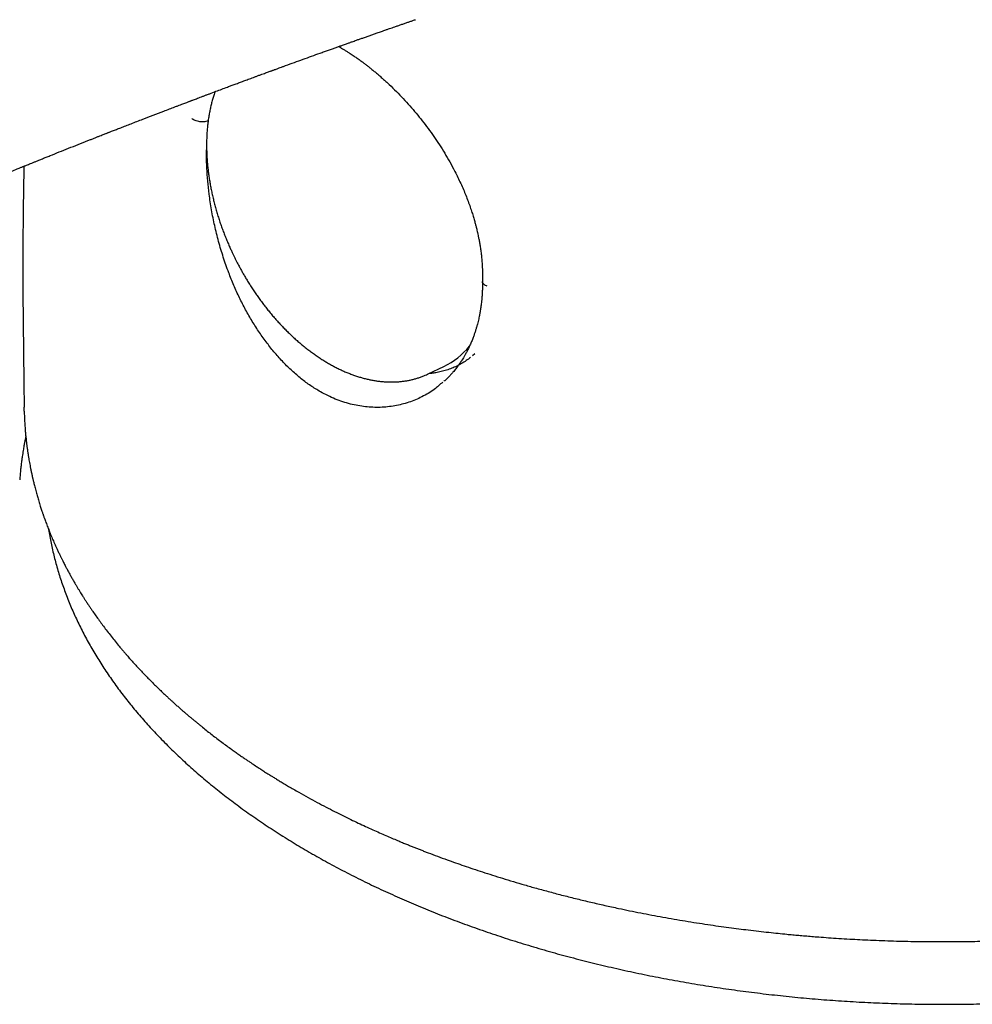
# Model space of a CAD drawing. Header units: millimetres. Extents: x 8 to 763, y 12 to 560.
# Tile 10 of 25: x 698 to 724, y 211 to 237. Entities that reach past the tile are written whole.
import ezdxf

# ---------------------------------------------------------------- set-up
doc = ezdxf.new("R2010")
doc.units = ezdxf.units.MM

msp = doc.modelspace()

# ---------------------------------------------------------------- linework, layer by layer
at = {"color": 7, "linetype": 'Continuous', "lineweight": 30}
for p, q in [((707.039, 236.447), (707.055, 236.438)), ((710.719, 228.138), (710.661, 228.088)), ((709.459, 227.595), (709.883, 227.797)), ((709.437, 227.585), (709.459, 227.595)), ((709.9, 227.415), (709.878, 227.396))]:
    msp.add_line(p, q, dxfattribs=at)
msp.add_arc((708.989, 229.648), 2.056, 295.7916, 320.5931, dxfattribs=at)
for points, knots in [([(663.107, 225.002), (663.115, 224.997), (663.147, 224.979), (663.198, 224.95), (663.261, 224.915), (663.32, 224.883), (663.374, 224.853), (663.421, 224.827), (663.462, 224.805), (663.502, 224.784), (663.548, 224.759), (663.604, 224.729), (663.67, 224.694), (663.742, 224.656), (663.818, 224.617), (663.898, 224.576), (663.983, 224.533), (664.073, 224.488), (664.163, 224.443), (664.249, 224.402), (664.326, 224.365), (664.387, 224.335), (664.434, 224.313), (664.47, 224.296), (664.503, 224.281), (664.537, 224.265), (664.572, 224.248), (664.629, 224.222), (664.709, 224.186), (664.815, 224.137), (664.933, 224.085), (665.062, 224.029), (665.2, 223.969), (665.357, 223.903), (665.536, 223.829), (665.737, 223.749), (665.952, 223.665), (666.159, 223.587), (666.356, 223.514), (666.54, 223.449), (666.727, 223.383), (666.913, 223.321), (667.09, 223.262), (667.257, 223.209), (667.418, 223.159), (667.573, 223.112), (667.721, 223.069), (667.855, 223.03), (667.977, 222.997), (668.084, 222.968), (668.176, 222.943), (668.254, 222.923), (668.313, 222.908), (668.355, 222.898), (668.385, 222.89), (668.419, 222.882), (668.464, 222.871), (668.523, 222.856), (668.599, 222.838), (668.688, 222.817), (668.792, 222.794), (668.909, 222.768), (669.08, 222.732), (669.298, 222.688), (669.554, 222.641), (669.803, 222.6), (670.042, 222.564), (670.271, 222.534), (670.49, 222.508), (670.7, 222.486), (670.9, 222.468), (671.053, 222.457), (671.161, 222.45), (671.224, 222.446), (671.281, 222.443), (671.328, 222.44), (671.364, 222.438), (671.389, 222.437), (671.411, 222.436), (671.442, 222.435), (671.49, 222.432), (671.559, 222.43), (671.643, 222.427), (671.737, 222.424), (671.836, 222.423), (671.94, 222.421), (672.055, 222.421), (672.178, 222.421), (672.346, 222.424), (672.555, 222.429), (672.823, 222.442), (673.108, 222.462), (673.407, 222.49), (673.698, 222.524), (673.924, 222.556), (674.089, 222.583), (674.195, 222.601), (674.293, 222.619), (674.381, 222.635), (674.46, 222.651), (674.529, 222.665), (674.588, 222.677), (674.634, 222.687), (674.668, 222.694), (674.697, 222.7), (674.73, 222.708), (674.776, 222.718), (674.834, 222.731), (674.905, 222.748), (674.986, 222.768), (675.072, 222.789), (675.159, 222.811), (675.245, 222.834), (675.331, 222.857), (675.478, 222.897), (675.684, 222.957), (675.942, 223.036), (676.189, 223.117), (676.38, 223.182), (676.521, 223.232), (676.611, 223.264), (676.691, 223.293), (676.752, 223.316), (676.798, 223.333), (676.835, 223.347), (676.874, 223.361), (676.925, 223.38), (676.991, 223.406), (677.075, 223.438), (677.17, 223.475), (677.276, 223.517), (677.473, 223.596), (677.753, 223.711), (678.107, 223.863), (678.458, 224.018), (678.807, 224.177), (679.158, 224.34), (679.507, 224.506), (679.859, 224.676), (680.125, 224.807), (680.305, 224.896), (680.399, 224.942), (680.491, 224.988), (680.578, 225.031), (680.656, 225.07), (680.723, 225.104), (680.78, 225.132), (680.826, 225.155), (680.863, 225.173), (680.891, 225.188), (680.916, 225.2), (680.943, 225.213), (680.977, 225.23), (681.02, 225.252), (681.07, 225.277), (681.144, 225.314), (681.241, 225.362), (681.378, 225.431), (681.539, 225.511), (681.726, 225.605), (681.925, 225.704), (682.135, 225.808), (682.354, 225.917), (682.621, 226.049), (682.937, 226.206), (683.305, 226.387), (683.685, 226.574), (684.078, 226.766), (684.395, 226.92), (684.631, 227.034), (684.778, 227.106), (684.92, 227.174), (685.052, 227.238), (685.177, 227.298), (685.298, 227.356), (685.417, 227.413), (685.531, 227.468), (685.632, 227.517), (685.716, 227.556), (685.782, 227.588), (685.832, 227.612), (685.876, 227.633), (685.909, 227.648), (685.933, 227.66), (685.954, 227.67), (685.979, 227.682), (686.012, 227.698), (686.056, 227.719), (686.111, 227.745), (686.176, 227.775), (686.25, 227.811), (686.333, 227.85), (686.453, 227.907), (686.607, 227.98), (686.794, 228.068), (686.983, 228.157), (687.173, 228.247), (687.366, 228.337), (687.63, 228.46), (687.968, 228.618), (688.381, 228.809), (688.715, 228.963), (688.967, 229.079), (689.136, 229.156), (689.305, 229.234), (689.473, 229.311), (689.636, 229.385), (689.801, 229.46), (689.966, 229.535), (690.13, 229.609), (690.282, 229.678), (690.423, 229.741), (690.551, 229.799), (690.666, 229.851), (690.77, 229.898), (690.862, 229.939), (690.942, 229.975), (691.011, 230.006), (691.069, 230.032), (691.115, 230.052), (691.156, 230.071), (691.197, 230.089), (691.247, 230.111), (691.306, 230.138), (691.376, 230.169), (691.456, 230.204), (691.545, 230.244), (691.641, 230.287), (691.74, 230.33), (691.837, 230.374), (691.967, 230.431), (692.126, 230.501), (692.315, 230.584), (692.496, 230.664), (692.671, 230.741), (692.839, 230.814), (693.011, 230.89), (693.194, 230.969), (693.393, 231.056), (693.605, 231.147), (693.828, 231.244), (694.063, 231.345), (694.31, 231.451), (694.531, 231.546), (694.723, 231.628), (694.884, 231.697), (695.047, 231.766), (695.206, 231.833), (695.356, 231.897), (695.492, 231.954), (695.616, 232.006), (695.726, 232.053), (695.823, 232.094), (695.907, 232.129), (695.977, 232.158), (696.03, 232.18), (696.066, 232.196), (696.092, 232.206), (696.118, 232.217), (696.148, 232.23), (696.187, 232.246), (696.236, 232.267), (696.295, 232.291), (696.366, 232.321), (696.445, 232.354), (696.533, 232.39), (696.63, 232.431), (696.734, 232.474), (696.842, 232.519), (696.949, 232.563), (697.055, 232.607), (697.159, 232.65), (697.294, 232.706), (697.46, 232.774), (697.653, 232.853), (697.84, 232.93), (698.018, 233.002), (698.186, 233.071), (698.312, 233.122), (698.397, 233.156), (698.439, 233.174), (698.473, 233.188), (698.499, 233.198), (698.518, 233.205), (698.538, 233.214), (698.566, 233.225), (698.605, 233.241), (698.654, 233.261), (698.713, 233.284), (698.78, 233.311), (698.856, 233.342), (698.942, 233.377), (699.036, 233.415), (699.136, 233.455), (699.287, 233.515), (699.488, 233.596), (699.741, 233.697), (700, 233.8), (700.203, 233.88), (700.348, 233.937), (700.432, 233.97), (700.512, 234.002), (700.584, 234.03), (700.646, 234.054), (700.697, 234.075), (700.739, 234.091), (700.772, 234.104), (700.798, 234.114), (700.822, 234.124), (700.849, 234.134), (700.884, 234.148), (700.928, 234.165), (700.979, 234.185), (701.034, 234.206), (701.091, 234.228), (701.175, 234.261), (701.288, 234.305), (701.434, 234.362), (701.587, 234.422), (701.785, 234.498), (702.028, 234.592), (702.317, 234.703), (702.54, 234.788), (702.69, 234.845), (702.761, 234.872), (702.825, 234.896), (702.881, 234.918), (702.928, 234.936), (702.967, 234.95), (702.998, 234.962), (703.021, 234.971), (703.042, 234.979), (703.067, 234.988), (703.1, 235.001), (703.143, 235.017), (703.197, 235.037), (703.259, 235.061), (703.329, 235.087), (703.404, 235.116), (703.479, 235.144), (703.585, 235.184), (703.719, 235.234), (703.879, 235.294), (704.018, 235.346), (704.138, 235.391), (704.246, 235.431), (704.358, 235.472), (704.474, 235.516), (704.577, 235.554), (704.665, 235.586), (704.737, 235.613), (704.811, 235.64), (704.886, 235.668), (704.96, 235.695), (705.028, 235.72), (705.088, 235.742), (705.139, 235.761), (705.181, 235.776), (705.213, 235.788), (705.238, 235.797), (705.258, 235.804), (705.28, 235.813), (705.311, 235.824), (705.351, 235.838), (705.402, 235.857), (705.462, 235.879), (705.531, 235.904), (705.659, 235.951), (705.843, 236.018), (706.078, 236.103), (706.308, 236.186), (706.499, 236.254), (706.651, 236.309), (706.764, 236.349), (706.87, 236.387), (706.968, 236.422), (707.059, 236.454), (707.135, 236.481), (707.197, 236.503), (707.246, 236.521), (707.29, 236.536), (707.329, 236.55), (707.365, 236.563), (707.407, 236.578), (707.459, 236.596), (707.526, 236.62), (707.604, 236.647), (707.693, 236.678), (707.789, 236.712), (707.888, 236.747), (707.985, 236.781), (708.069, 236.811), (708.141, 236.836), (708.199, 236.856), (708.256, 236.876), (708.307, 236.894), (708.36, 236.912), (708.419, 236.933), (708.487, 236.956), (708.561, 236.982), (708.642, 237.01), (708.727, 237.04), (708.817, 237.071), (708.904, 237.1), (708.987, 237.129), (709.054, 237.152), (709.096, 237.167), (709.112, 237.172)], [0, 0, 0, 0, 0.0005447, 0.0020931, 0.0033678, 0.0046935, 0.0059302, 0.0069472, 0.0077447, 0.0085639, 0.0095661, 0.0107875, 0.0122278, 0.0138434, 0.0154775, 0.0171162, 0.0190337, 0.0209571, 0.0228865, 0.0247598, 0.0263843, 0.0277467, 0.0286333, 0.0293583, 0.0300154, 0.030721, 0.0314757, 0.0322792, 0.0342871, 0.0365466, 0.0390351, 0.0417191, 0.0445973, 0.0476683, 0.0515333, 0.0556612, 0.0600485, 0.064691, 0.068225, 0.0718895, 0.0756771, 0.0793608, 0.0828211, 0.0860603, 0.0890806, 0.0921525, 0.0949647, 0.0975194, 0.0998186, 0.1018642, 0.103546, 0.1050071, 0.1062302, 0.106838, 0.1073627, 0.1079495, 0.1087153, 0.1098598, 0.1112566, 0.112905, 0.1148039, 0.1169523, 0.1193461, 0.1241346, 0.1287276, 0.1331291, 0.1373426, 0.1413715, 0.1451506, 0.1487614, 0.1522088, 0.1554931, 0.1566242, 0.1577344, 0.1587298, 0.1595293, 0.1601329, 0.1605407, 0.1608445, 0.1612541, 0.1621277, 0.1632826, 0.1647186, 0.1664357, 0.168012, 0.1697683, 0.1717048, 0.173821, 0.1760006, 0.1802193, 0.184357, 0.1895831, 0.1946813, 0.1996558, 0.2045107, 0.2064202, 0.2083044, 0.2100457, 0.2116004, 0.2129676, 0.214251, 0.2153059, 0.2161314, 0.2167266, 0.2171167, 0.2177133, 0.218536, 0.2195857, 0.2208919, 0.2224296, 0.224036, 0.2256435, 0.2272521, 0.2288618, 0.2304723, 0.2355105, 0.2405422, 0.2453731, 0.2499319, 0.2518868, 0.2537621, 0.2553741, 0.256682, 0.2574958, 0.2581722, 0.2589389, 0.2598233, 0.2612911, 0.2629997, 0.2649494, 0.2671405, 0.2695728, 0.2772092, 0.2847267, 0.2921151, 0.2998926, 0.3075582, 0.3153168, 0.3232113, 0.3312437, 0.3333657, 0.3354973, 0.3376382, 0.3396564, 0.3414444, 0.3430023, 0.3442605, 0.3453142, 0.3461634, 0.3468083, 0.3472766, 0.347862, 0.348643, 0.3496197, 0.3507914, 0.3520679, 0.3546901, 0.357464, 0.3614584, 0.3657309, 0.3702814, 0.3751104, 0.3801495, 0.3853156, 0.3934504, 0.4018816, 0.4106099, 0.4196361, 0.4289611, 0.4324553, 0.4358937, 0.4391385, 0.4421884, 0.4450433, 0.4477032, 0.4505875, 0.4532007, 0.4555427, 0.4576134, 0.4589238, 0.4600963, 0.4611153, 0.4619109, 0.4623737, 0.4627871, 0.4633482, 0.4640634, 0.4651156, 0.4663862, 0.467875, 0.469582, 0.4715071, 0.4736502, 0.4778888, 0.4822101, 0.486569, 0.4909654, 0.495399, 0.4998697, 0.509203, 0.5186937, 0.528344, 0.5321792, 0.5360396, 0.5399252, 0.5438187, 0.547563, 0.5511209, 0.5551444, 0.5588997, 0.5623868, 0.5656058, 0.5685566, 0.5711936, 0.5735719, 0.5756914, 0.577552, 0.5790803, 0.5804104, 0.5815695, 0.5822883, 0.5832219, 0.5843712, 0.5857364, 0.5873518, 0.5891921, 0.5912571, 0.5935267, 0.5958086, 0.5980546, 0.6002649, 0.6047544, 0.6090883, 0.6132664, 0.6172887, 0.621155, 0.6248913, 0.6292064, 0.6337992, 0.6386693, 0.6438166, 0.649241, 0.654942, 0.6609198, 0.6645346, 0.6682435, 0.6720466, 0.6758071, 0.6792681, 0.6824239, 0.6852745, 0.6878198, 0.69006, 0.691995, 0.6936249, 0.6949497, 0.6956249, 0.6961801, 0.6967076, 0.6974141, 0.6983072, 0.6993727, 0.7008099, 0.702442, 0.704269, 0.7062908, 0.7085547, 0.7110197, 0.7135413, 0.7160269, 0.7184767, 0.7208905, 0.7232684, 0.7278907, 0.732371, 0.736701, 0.7408232, 0.7447266, 0.7484112, 0.7495791, 0.7505785, 0.7513719, 0.7519592, 0.7523407, 0.7526784, 0.7533707, 0.7542859, 0.755424, 0.756785, 0.7583407, 0.760112, 0.7620987, 0.7643009, 0.7666641, 0.7690581, 0.7747995, 0.7806791, 0.7866966, 0.7928518, 0.7948146, 0.796791, 0.7986998, 0.80039, 0.8018584, 0.8030008, 0.80396, 0.8047359, 0.8053286, 0.8058031, 0.8064173, 0.807198, 0.8082488, 0.8094733, 0.8107525, 0.8120729, 0.8134345, 0.8166223, 0.8200153, 0.8236125, 0.8273384, 0.8338449, 0.8405829, 0.8475522, 0.8493995, 0.8510774, 0.8525652, 0.8538629, 0.8549704, 0.8558732, 0.8565927, 0.8571288, 0.8575156, 0.8580653, 0.8588447, 0.8598537, 0.8610924, 0.8625607, 0.8642263, 0.8660211, 0.8677811, 0.8695034, 0.8734514, 0.8771848, 0.8807034, 0.8831664, 0.8856525, 0.8882591, 0.8909864, 0.8938342, 0.8954852, 0.8971743, 0.8989012, 0.9006662, 0.9024498, 0.9040667, 0.9054702, 0.9066606, 0.9076376, 0.9084014, 0.908952, 0.9093333, 0.9098401, 0.9105274, 0.9114919, 0.9126747, 0.9140758, 0.9156952, 0.9175328, 0.9231292, 0.9286306, 0.9340334, 0.9393374, 0.9420763, 0.944756, 0.947259, 0.9495746, 0.9517029, 0.953644, 0.9549131, 0.956085, 0.9571272, 0.9580286, 0.9588009, 0.9596759, 0.9609551, 0.9625027, 0.9643186, 0.9664029, 0.9687188, 0.971044, 0.9733412, 0.9756104, 0.9770224, 0.9784233, 0.9798128, 0.9810809, 0.9821413, 0.9836062, 0.9852029, 0.9869583, 0.9888697, 0.9908919, 0.9930086, 0.9952199, 0.9970236, 0.9988879, 1, 1, 1, 1]), ([(707.054, 236.438), (707.083, 236.422), (707.138, 236.39), (707.216, 236.343), (707.286, 236.3), (707.347, 236.26), (707.404, 236.223), (707.455, 236.189), (707.495, 236.161), (707.522, 236.142), (707.539, 236.131), (707.551, 236.122), (707.562, 236.114), (707.574, 236.106), (707.594, 236.092), (707.624, 236.07), (707.668, 236.037), (707.724, 235.996), (707.791, 235.945), (707.864, 235.888), (707.943, 235.825), (708.024, 235.758), (708.108, 235.687), (708.192, 235.614), (708.276, 235.539), (708.396, 235.428), (708.552, 235.279), (708.739, 235.088), (708.919, 234.892), (709.093, 234.693), (709.259, 234.49), (709.42, 234.283), (709.575, 234.07), (709.726, 233.849), (709.871, 233.621), (710.011, 233.385), (710.128, 233.173), (710.224, 232.986), (710.301, 232.826), (710.375, 232.664), (710.444, 232.504), (710.508, 232.343), (710.567, 232.186), (710.619, 232.036), (710.663, 231.899), (710.7, 231.776), (710.725, 231.685), (710.742, 231.622), (710.752, 231.581), (710.764, 231.534), (710.778, 231.479), (710.793, 231.411), (710.81, 231.332), (710.829, 231.242), (710.848, 231.139), (710.867, 231.026), (710.884, 230.901), (710.901, 230.765), (710.909, 230.671), (710.913, 230.623)], [0, 0, 0, 0, 0.01604, 0.030536, 0.043493, 0.054917, 0.06481, 0.075026, 0.082853, 0.08721, 0.090184, 0.092054, 0.094007, 0.096174, 0.098558, 0.105028, 0.112695, 0.123383, 0.135769, 0.149854, 0.163867, 0.179234, 0.195136, 0.210936, 0.226634, 0.242231, 0.279209, 0.315598, 0.351389, 0.386574, 0.421143, 0.455374, 0.490221, 0.52501, 0.560348, 0.596255, 0.632757, 0.656019, 0.679534, 0.703306, 0.727109, 0.749589, 0.773261, 0.794945, 0.814638, 0.832338, 0.848043, 0.853997, 0.859605, 0.865949, 0.873998, 0.883754, 0.895218, 0.908392, 0.923278, 0.939879, 0.958198, 0.978237, 1, 1, 1, 1]), ([(703.697, 235.226), (703.688, 235.201), (703.667, 235.141), (703.636, 235.041), (703.605, 234.927), (703.577, 234.81), (703.552, 234.691), (703.53, 234.569), (703.511, 234.445), (703.496, 234.318), (703.484, 234.19), (703.476, 234.059), (703.47, 233.926), (703.469, 233.792), (703.47, 233.656), (703.475, 233.518), (703.483, 233.383), (703.494, 233.252), (703.507, 233.125), (703.523, 232.997), (703.542, 232.868), (703.563, 232.739), (703.588, 232.609), (703.614, 232.48), (703.644, 232.35), (703.676, 232.22), (703.711, 232.09), (703.748, 231.96), (703.787, 231.831), (703.829, 231.702), (703.874, 231.574), (703.92, 231.447), (703.969, 231.322), (704.018, 231.199), (704.069, 231.081), (704.116, 230.975), (704.158, 230.883), (704.205, 230.784), (704.24, 230.714), (704.262, 230.67)], [0, 0, 0, 0, 0.019241, 0.048076, 0.076984, 0.105967, 0.135024, 0.164156, 0.193366, 0.222653, 0.25202, 0.281469, 0.311002, 0.340623, 0.370337, 0.400147, 0.430061, 0.457, 0.483955, 0.51092, 0.537894, 0.564874, 0.591858, 0.618842, 0.645823, 0.672795, 0.699754, 0.72669, 0.753592, 0.780445, 0.807222, 0.833883, 0.860352, 0.88648, 0.91191, 0.935537, 0.954418, 0.971059, 1, 1, 1, 1]), ([(703.511, 234.437), (703.501, 234.433), (703.475, 234.422), (703.423, 234.411), (703.358, 234.406), (703.289, 234.41), (703.221, 234.423), (703.16, 234.444), (703.108, 234.47), (703.083, 234.49), (703.07, 234.5)], [0, 0, 0, 0, 0.078173, 0.207712, 0.342183, 0.478307, 0.617217, 0.752386, 0.880709, 1, 1, 1, 1]), ([(706.546, 227.111), (706.458, 227.164), (706.282, 227.27), (706.027, 227.46), (705.781, 227.671), (705.544, 227.904), (705.317, 228.156), (705.101, 228.427), (704.896, 228.713), (704.703, 229.014), (704.523, 229.327), (704.356, 229.653), (704.203, 229.987), (704.056, 230.353), (703.918, 230.749), (703.791, 231.175), (703.685, 231.603), (703.6, 232.032), (703.539, 232.435), (703.498, 232.81), (703.475, 233.155), (703.466, 233.437), (703.47, 233.6), (703.471, 233.653)], [0, 0, 0, 0, 0.046808, 0.093431, 0.139952, 0.18643, 0.232903, 0.279394, 0.325909, 0.372444, 0.41899, 0.465532, 0.512057, 0.558554, 0.614344, 0.67018, 0.726051, 0.781935, 0.837803, 0.884332, 0.930819, 0.977262, 1, 1, 1, 1]), ([(698.532, 233.211), (698.531, 233.207), (698.531, 233.185), (698.53, 233.148), (698.529, 233.103), (698.529, 233.068), (698.528, 233.042), (698.527, 233.016), (698.527, 232.984), (698.526, 232.939), (698.525, 232.879), (698.523, 232.802), (698.522, 232.708), (698.52, 232.605), (698.518, 232.479), (698.516, 232.337), (698.513, 232.171), (698.511, 232.002), (698.509, 231.832), (698.508, 231.667), (698.506, 231.508), (698.505, 231.384), (698.505, 231.296), (698.504, 231.245), (698.504, 231.205), (698.504, 231.178), (698.504, 231.158), (698.504, 231.139), (698.504, 231.114), (698.504, 231.083), (698.503, 231.046), (698.503, 230.993), (698.503, 230.921), (698.503, 230.827), (698.502, 230.719), (698.502, 230.599), (698.502, 230.472), (698.502, 230.343), (698.502, 230.155), (698.503, 229.908), (698.505, 229.599), (698.507, 229.284), (698.511, 228.962), (698.515, 228.635), (698.518, 228.302), (698.522, 227.98), (698.526, 227.675), (698.529, 227.392), (698.532, 227.121), (698.535, 226.889), (698.536, 226.749), (698.537, 226.694)], [0, 0, 0, 0, 0.002041, 0.010023, 0.016929, 0.022276, 0.026063, 0.029147, 0.033996, 0.040764, 0.049452, 0.061462, 0.075881, 0.092251, 0.108492, 0.133239, 0.157038, 0.184133, 0.209884, 0.234291, 0.258912, 0.282015, 0.290676, 0.298848, 0.305011, 0.308914, 0.31121, 0.314019, 0.317791, 0.322528, 0.328228, 0.334893, 0.346961, 0.361289, 0.377876, 0.39669, 0.416397, 0.436301, 0.456401, 0.502813, 0.550238, 0.598679, 0.648134, 0.698598, 0.750068, 0.801854, 0.847621, 0.891606, 0.933807, 0.974226, 1, 1, 1, 1]), ([(704.262, 230.67), (704.285, 230.625), (704.317, 230.562), (704.367, 230.47), (704.41, 230.391), (704.462, 230.298), (704.519, 230.202), (704.579, 230.101), (704.644, 229.998), (704.711, 229.894), (704.781, 229.789), (704.855, 229.684), (704.93, 229.579), (705.008, 229.475), (705.088, 229.372), (705.17, 229.27), (705.254, 229.169), (705.34, 229.07), (705.428, 228.972), (705.517, 228.877), (705.608, 228.783), (705.701, 228.692), (705.795, 228.603), (705.89, 228.517), (705.986, 228.433), (706.084, 228.351), (706.182, 228.273), (706.282, 228.197), (706.383, 228.124), (706.484, 228.054), (706.586, 227.987), (706.689, 227.924), (706.792, 227.863), (706.895, 227.806), (707, 227.752), (707.104, 227.702), (707.208, 227.655), (707.313, 227.611), (707.418, 227.572), (707.522, 227.535), (707.626, 227.503), (707.731, 227.474), (707.834, 227.448), (707.938, 227.427), (708.041, 227.409), (708.143, 227.395), (708.245, 227.385), (708.345, 227.378), (708.445, 227.376), (708.545, 227.377), (708.643, 227.382), (708.74, 227.391), (708.835, 227.403), (708.93, 227.42), (709.023, 227.44), (709.115, 227.464), (709.206, 227.492), (709.294, 227.524), (709.372, 227.555), (709.42, 227.576), (709.439, 227.585)], [0, 0, 0, 0, 0.0195436, 0.0274414, 0.0405598, 0.0541862, 0.0688104, 0.0840818, 0.0998592, 0.1160296, 0.1325126, 0.1492484, 0.1661916, 0.1833074, 0.2005681, 0.2179518, 0.2354405, 0.2530196, 0.2706766, 0.2884012, 0.3061846, 0.324019, 0.3418978, 0.3598151, 0.3777657, 0.3957451, 0.4137488, 0.4317733, 0.449815, 0.4678706, 0.4859374, 0.5040124, 0.5220932, 0.5401774, 0.5582627, 0.5763468, 0.5944279, 0.612504, 0.6305731, 0.6486337, 0.6666838, 0.684722, 0.7027467, 0.7207563, 0.7387496, 0.756725, 0.7746813, 0.7926173, 0.8105318, 0.8284236, 0.8462919, 0.8641355, 0.8819536, 0.8997454, 0.9175101, 0.9352472, 0.952956, 0.9706361, 0.9882872, 1, 1, 1, 1]), ([(710.913, 230.623), (710.915, 230.6), (710.918, 230.556), (710.921, 230.496), (710.923, 230.444), (710.925, 230.402), (710.926, 230.366), (710.927, 230.327), (710.927, 230.281), (710.927, 230.225), (710.927, 230.163), (710.925, 230.118), (710.924, 230.095)], [0, 0, 0, 0, 0.128536, 0.244458, 0.34145, 0.419626, 0.482402, 0.544863, 0.641396, 0.743179, 0.864514, 1, 1, 1, 1]), ([(710.924, 230.091), (710.925, 230.06), (710.926, 229.985), (710.924, 229.873), (710.918, 229.758), (710.911, 229.656), (710.903, 229.567), (710.895, 229.491), (710.886, 229.425), (710.878, 229.371), (710.872, 229.327), (710.867, 229.297), (710.863, 229.276), (710.86, 229.259), (710.855, 229.234), (710.848, 229.196), (710.838, 229.143), (710.824, 229.08), (710.808, 229.01), (710.789, 228.935), (710.766, 228.855), (710.741, 228.772), (710.714, 228.687), (710.681, 228.596), (710.644, 228.499), (710.601, 228.398), (710.557, 228.302), (710.513, 228.214), (710.471, 228.135), (710.431, 228.065), (710.393, 228.002), (710.354, 227.941), (710.317, 227.885), (710.28, 227.833), (710.245, 227.784), (710.208, 227.736), (710.169, 227.687), (710.126, 227.636), (710.078, 227.581), (710.022, 227.52), (709.964, 227.461), (709.923, 227.423), (709.905, 227.406)], [0, 0, 0, 0, 0.027934, 0.066277, 0.100989, 0.132063, 0.159498, 0.18329, 0.20344, 0.221362, 0.235071, 0.244779, 0.250488, 0.255117, 0.261426, 0.274733, 0.292185, 0.313778, 0.336553, 0.362422, 0.389834, 0.418458, 0.44829, 0.479328, 0.516191, 0.554519, 0.591707, 0.626558, 0.658534, 0.686965, 0.712966, 0.738991, 0.765362, 0.786727, 0.808372, 0.8303, 0.852512, 0.876073, 0.903376, 0.934977, 0.970883, 1, 1, 1, 1]), ([(711.057, 229.966), (711.041, 229.973), (711.008, 229.985), (710.968, 230.011), (710.939, 230.042), (710.925, 230.07), (710.926, 230.086), (710.926, 230.091)], [0, 0, 0, 0, 0.206051, 0.427724, 0.661237, 0.901232, 1, 1, 1, 1]), ([(710.606, 228.041), (710.567, 228.011), (710.488, 227.952), (710.363, 227.873), (710.233, 227.804), (710.098, 227.744), (709.958, 227.694), (709.813, 227.654), (709.677, 227.626), (709.563, 227.609), (709.499, 227.604), (709.473, 227.601)], [0, 0, 0, 0, 0.11996, 0.240611, 0.361262, 0.482702, 0.604142, 0.726283, 0.848423, 0.938166, 1, 1, 1, 1]), ([(709.852, 227.373), (709.778, 227.305), (709.606, 227.148), (709.293, 226.969), (708.937, 226.818), (708.559, 226.722), (708.167, 226.681), (707.764, 226.697), (707.356, 226.772), (706.947, 226.903), (706.679, 227.042), (706.546, 227.111)], [0, 0, 0, 0, 0.086978, 0.20096, 0.315053, 0.429184, 0.543273, 0.657282, 0.77126, 0.885382, 1, 1, 1, 1]), ([(698.541, 226.59), (698.54, 226.612), (698.538, 226.647), (698.538, 226.681), (698.539, 226.694)], [0, 0, 0, 0, 0.630515, 1, 1, 1, 1]), ([(698.54, 226.59), (698.54, 226.579), (698.541, 226.549), (698.542, 226.501), (698.544, 226.442), (698.547, 226.376), (698.551, 226.31), (698.554, 226.244), (698.559, 226.178), (698.564, 226.11), (698.569, 226.043), (698.575, 225.975), (698.581, 225.911), (698.587, 225.852), (698.593, 225.803), (698.597, 225.766), (698.6, 225.74), (698.602, 225.721), (698.604, 225.702), (698.608, 225.677), (698.612, 225.643), (698.617, 225.601), (698.624, 225.553), (698.631, 225.502), (698.641, 225.437), (698.653, 225.36), (698.667, 225.275), (698.681, 225.195), (698.696, 225.116), (698.712, 225.032), (698.727, 224.957), (698.74, 224.896), (698.75, 224.853), (698.758, 224.818), (698.764, 224.791), (698.769, 224.769), (698.774, 224.746), (698.781, 224.716), (698.79, 224.678), (698.802, 224.631), (698.816, 224.574), (698.832, 224.511), (698.85, 224.442), (698.874, 224.355), (698.904, 224.248), (698.942, 224.12), (698.975, 224.016), (699, 223.938), (699.016, 223.89), (699.03, 223.849), (699.042, 223.815), (699.051, 223.788), (699.059, 223.765), (699.068, 223.739), (699.08, 223.705), (699.096, 223.661), (699.116, 223.608), (699.146, 223.525), (699.187, 223.419), (699.241, 223.285), (699.298, 223.149), (699.358, 223.011), (699.405, 222.906), (699.439, 222.833), (699.46, 222.789), (699.48, 222.746), (699.499, 222.706), (699.516, 222.67), (699.531, 222.641), (699.543, 222.615), (699.556, 222.589), (699.572, 222.557), (699.593, 222.516), (699.617, 222.468), (699.645, 222.414), (699.68, 222.347), (699.722, 222.269), (699.769, 222.182), (699.818, 222.094), (699.868, 222.006), (699.915, 221.924), (699.96, 221.848), (700.001, 221.779), (700.042, 221.712), (700.08, 221.651), (700.112, 221.6), (700.138, 221.558), (700.16, 221.524), (700.181, 221.491), (700.203, 221.458), (700.226, 221.421), (700.258, 221.373), (700.298, 221.313), (700.346, 221.242), (700.405, 221.154), (700.479, 221.05), (700.566, 220.927), (700.659, 220.801), (700.757, 220.671), (700.86, 220.537), (700.969, 220.4), (701.059, 220.29), (701.125, 220.21), (701.163, 220.165), (701.195, 220.128), (701.22, 220.098), (701.239, 220.076), (701.254, 220.058), (701.271, 220.039), (701.293, 220.013), (701.323, 219.978), (701.361, 219.936), (701.405, 219.885), (701.47, 219.813), (701.554, 219.721), (701.654, 219.612), (701.756, 219.505), (701.858, 219.399), (701.96, 219.295), (702.063, 219.192), (702.159, 219.098), (702.247, 219.013), (702.325, 218.939), (702.398, 218.871), (702.465, 218.809), (702.525, 218.754), (702.579, 218.705), (702.626, 218.662), (702.668, 218.625), (702.707, 218.59), (702.749, 218.553), (702.797, 218.511), (702.853, 218.462), (702.914, 218.409), (702.977, 218.355), (703.042, 218.3), (703.111, 218.243), (703.183, 218.183), (703.255, 218.125), (703.388, 218.017), (703.584, 217.861), (703.846, 217.662), (704.057, 217.507), (704.214, 217.394), (704.315, 217.323), (704.412, 217.256), (704.502, 217.193), (704.585, 217.137), (704.66, 217.087), (704.726, 217.042), (704.786, 217.003), (704.839, 216.968), (704.885, 216.938), (704.918, 216.917), (704.939, 216.903), (704.954, 216.893), (704.979, 216.877), (705.016, 216.853), (705.067, 216.821), (705.126, 216.783), (705.194, 216.741), (705.273, 216.692), (705.362, 216.637), (705.462, 216.576), (705.571, 216.51), (705.691, 216.44), (705.821, 216.363), (705.913, 216.311), (705.96, 216.284)], [0, 0, 0, 0, 0.002745, 0.007007, 0.0119, 0.017425, 0.023582, 0.028864, 0.034537, 0.0406, 0.046722, 0.052275, 0.058396, 0.063605, 0.067902, 0.071288, 0.073308, 0.074766, 0.076187, 0.078332, 0.081265, 0.084954, 0.089354, 0.093817, 0.098135, 0.106194, 0.113696, 0.120118, 0.126935, 0.134199, 0.141909, 0.14635, 0.150126, 0.153162, 0.155457, 0.157014, 0.15895, 0.161532, 0.16476, 0.168935, 0.17385, 0.179505, 0.185565, 0.191784, 0.202506, 0.213672, 0.225283, 0.229963, 0.234273, 0.237922, 0.240911, 0.243238, 0.244905, 0.247072, 0.250096, 0.25398, 0.258723, 0.264323, 0.275875, 0.287084, 0.299982, 0.312377, 0.323994, 0.328125, 0.332134, 0.33602, 0.339712, 0.342915, 0.345596, 0.347755, 0.349754, 0.352817, 0.356501, 0.360804, 0.365729, 0.371273, 0.379104, 0.387092, 0.395119, 0.403183, 0.411284, 0.417677, 0.424092, 0.430445, 0.436166, 0.441149, 0.444739, 0.447817, 0.450665, 0.453793, 0.457211, 0.460919, 0.467308, 0.474001, 0.480863, 0.49203, 0.503614, 0.515615, 0.528029, 0.540854, 0.554092, 0.567651, 0.572848, 0.577271, 0.580918, 0.583792, 0.585972, 0.587362, 0.589048, 0.591629, 0.595013, 0.599199, 0.604186, 0.609975, 0.620734, 0.6316, 0.642361, 0.653014, 0.66356, 0.673999, 0.684329, 0.692369, 0.700103, 0.707182, 0.713602, 0.719364, 0.724466, 0.728908, 0.732713, 0.736347, 0.739972, 0.744349, 0.749574, 0.755648, 0.761015, 0.766907, 0.77325, 0.779635, 0.785997, 0.792336, 0.81479, 0.836952, 0.858818, 0.867088, 0.875313, 0.883157, 0.890363, 0.89693, 0.902757, 0.907967, 0.912561, 0.916538, 0.920309, 0.923285, 0.924114, 0.925217, 0.926741, 0.929815, 0.933835, 0.93824, 0.943404, 0.949328, 0.95601, 0.963449, 0.971493, 0.980267, 0.98977, 1, 1, 1, 1]), ([(698.582, 225.905), (698.579, 225.892), (698.574, 225.866), (698.566, 225.829), (698.56, 225.797), (698.554, 225.767), (698.548, 225.737), (698.541, 225.698), (698.532, 225.649), (698.521, 225.588), (698.51, 225.519), (698.497, 225.441), (698.484, 225.355), (698.471, 225.256), (698.456, 225.142), (698.442, 225.012), (698.428, 224.875), (698.421, 224.781), (698.417, 224.733)], [0, 0, 0, 0, 0.03467, 0.066556, 0.094316, 0.118054, 0.143345, 0.173356, 0.21838, 0.27105, 0.331368, 0.398794, 0.472223, 0.551621, 0.652864, 0.762403, 0.88024, 1, 1, 1, 1]), ([(699.198, 223.393), (699.198, 223.391), (699.208, 223.328), (699.23, 223.203), (699.265, 223.018), (699.305, 222.834), (699.349, 222.65), (699.397, 222.466), (699.449, 222.283), (699.506, 222.1), (699.566, 221.918), (699.631, 221.736), (699.699, 221.554), (699.772, 221.373), (699.849, 221.193), (699.929, 221.013), (700.014, 220.834), (700.103, 220.655), (700.196, 220.477), (700.293, 220.3), (700.394, 220.124), (700.498, 219.948), (700.607, 219.773), (700.72, 219.6), (700.837, 219.426), (700.957, 219.254), (701.082, 219.083), (701.21, 218.913), (701.342, 218.744), (701.478, 218.575), (701.617, 218.408), (701.761, 218.242), (701.908, 218.077), (702.059, 217.914), (702.213, 217.751), (702.372, 217.59), (702.533, 217.43), (702.699, 217.271), (702.868, 217.113), (703.04, 216.957), (703.216, 216.802), (703.396, 216.649), (703.578, 216.497), (703.765, 216.346), (703.954, 216.197), (704.147, 216.049), (704.343, 215.903), (704.543, 215.758), (704.746, 215.615), (704.952, 215.474), (705.161, 215.334), (705.373, 215.196), (705.588, 215.059), (705.807, 214.924), (706.024, 214.793), (706.18, 214.702), (706.302, 214.631), (706.428, 214.559), (706.621, 214.451), (706.853, 214.324), (707.088, 214.199), (707.325, 214.075), (707.565, 213.954), (707.808, 213.834), (708.054, 213.716), (708.302, 213.601), (708.553, 213.487), (708.806, 213.375), (709.062, 213.265), (709.32, 213.157), (709.581, 213.051), (709.844, 212.946), (710.109, 212.844), (710.376, 212.744), (710.646, 212.646), (710.918, 212.551), (711.192, 212.457), (711.468, 212.365), (711.746, 212.275), (712.027, 212.188), (712.309, 212.103), (712.593, 212.02), (712.878, 211.939), (713.166, 211.86), (713.455, 211.783), (713.746, 211.709), (714.039, 211.637), (714.333, 211.567), (714.629, 211.499), (714.926, 211.434), (715.225, 211.37), (715.525, 211.309), (715.826, 211.251), (716.129, 211.195), (716.433, 211.141), (716.738, 211.089), (717.044, 211.04), (717.352, 210.993), (717.66, 210.948), (717.969, 210.906), (718.28, 210.866), (718.591, 210.828), (718.903, 210.793), (719.215, 210.76), (719.529, 210.729), (719.843, 210.701), (720.158, 210.675), (720.473, 210.652), (720.789, 210.631), (721.105, 210.612), (721.421, 210.596), (721.738, 210.583), (722.055, 210.571), (722.373, 210.562), (722.69, 210.556), (723.008, 210.552), (723.326, 210.55), (723.643, 210.551), (723.961, 210.554), (724.279, 210.559), (724.596, 210.567), (724.914, 210.578), (725.231, 210.59), (725.547, 210.605), (725.864, 210.623), (726.179, 210.643), (726.495, 210.665), (726.81, 210.69), (727.124, 210.717), (727.438, 210.747), (727.751, 210.779), (728.063, 210.813), (728.375, 210.85), (728.685, 210.889), (728.995, 210.93), (729.304, 210.974), (729.611, 211.02), (729.918, 211.068), (730.224, 211.119), (730.528, 211.172), (730.831, 211.227), (731.133, 211.285), (731.434, 211.345), (731.733, 211.407), (732.031, 211.471), (732.327, 211.538), (732.622, 211.607), (732.916, 211.678), (733.207, 211.752), (733.497, 211.828), (733.786, 211.905), (734.072, 211.986), (734.357, 212.068), (734.64, 212.152), (734.921, 212.239), (735.2, 212.327), (735.477, 212.418), (735.752, 212.511), (736.024, 212.606), (736.295, 212.703), (736.563, 212.803), (736.83, 212.904), (737.094, 213.007), (737.355, 213.112), (737.614, 213.219), (737.871, 213.329), (738.126, 213.44), (738.377, 213.553), (738.627, 213.668), (738.873, 213.785), (739.117, 213.904), (739.359, 214.024), (739.597, 214.147), (739.833, 214.271), (740.066, 214.398), (740.297, 214.525), (740.524, 214.655), (740.748, 214.787), (740.97, 214.92), (741.188, 215.055), (741.404, 215.191), (741.616, 215.33), (741.825, 215.469), (742.031, 215.611), (742.234, 215.754), (742.434, 215.899), (742.63, 216.045), (742.823, 216.192), (743.013, 216.342), (743.2, 216.492), (743.383, 216.644), (743.562, 216.798), (743.738, 216.953), (743.911, 217.109), (744.08, 217.266), (744.246, 217.425), (744.408, 217.585), (744.566, 217.747), (744.721, 217.909), (744.872, 218.073), (745.019, 218.238), (745.163, 218.404), (745.303, 218.571), (745.439, 218.74), (745.571, 218.909), (745.699, 219.079), (745.824, 219.251), (745.945, 219.423), (746.061, 219.596), (746.174, 219.77), (746.283, 219.945), (746.388, 220.121), (746.489, 220.298), (746.586, 220.475), (746.679, 220.653), (746.768, 220.832), (746.853, 221.011), (746.934, 221.191), (747.011, 221.371), (747.084, 221.553), (747.153, 221.734), (747.217, 221.916), (747.278, 222.099), (747.334, 222.282), (747.386, 222.466), (747.434, 222.649), (747.478, 222.834), (747.518, 223.018), (747.554, 223.203), (747.585, 223.388), (747.613, 223.573), (747.636, 223.758), (747.655, 223.944), (747.67, 224.129), (747.681, 224.315), (747.688, 224.5), (747.69, 224.686), (747.688, 224.872), (747.683, 225.058), (747.673, 225.243), (747.658, 225.429), (747.64, 225.614), (747.617, 225.799), (747.599, 225.934), (747.587, 226.006), (747.585, 226.017)], [0, 0, 0, 0, 0.000116, 0.004246, 0.008377, 0.012509, 0.016642, 0.020777, 0.024913, 0.029051, 0.03319, 0.037331, 0.041474, 0.045619, 0.049766, 0.053914, 0.058064, 0.062217, 0.066371, 0.070526, 0.074684, 0.078843, 0.083004, 0.087167, 0.091331, 0.095497, 0.099664, 0.103832, 0.108002, 0.112173, 0.116345, 0.120519, 0.124693, 0.128868, 0.133044, 0.137221, 0.141399, 0.145577, 0.149756, 0.153935, 0.158115, 0.162296, 0.166476, 0.170658, 0.174839, 0.179021, 0.183203, 0.187385, 0.191567, 0.195749, 0.199932, 0.204114, 0.208297, 0.212479, 0.216662, 0.220624, 0.221216, 0.22342, 0.227603, 0.231785, 0.235967, 0.240149, 0.244331, 0.248512, 0.252694, 0.256876, 0.261057, 0.265238, 0.269419, 0.2736, 0.27778, 0.281961, 0.286141, 0.290321, 0.294501, 0.298681, 0.30286, 0.30704, 0.311219, 0.315398, 0.319577, 0.323756, 0.327934, 0.332113, 0.336291, 0.340469, 0.344647, 0.348825, 0.353002, 0.35718, 0.361357, 0.365534, 0.369711, 0.373888, 0.378065, 0.382242, 0.386419, 0.390595, 0.394772, 0.398948, 0.403124, 0.4073, 0.411476, 0.415652, 0.419828, 0.424004, 0.42818, 0.432356, 0.436532, 0.440707, 0.444883, 0.449058, 0.453234, 0.45741, 0.461585, 0.465761, 0.469936, 0.474112, 0.478287, 0.482463, 0.486638, 0.490814, 0.49499, 0.499165, 0.503341, 0.507516, 0.511692, 0.515868, 0.520044, 0.52422, 0.528396, 0.532572, 0.536748, 0.540924, 0.5451, 0.549276, 0.553453, 0.557629, 0.561806, 0.565983, 0.57016, 0.574337, 0.578514, 0.582691, 0.586868, 0.591046, 0.595223, 0.599401, 0.603579, 0.607757, 0.611936, 0.616114, 0.620293, 0.624471, 0.62865, 0.632829, 0.637009, 0.641188, 0.645368, 0.649547, 0.653727, 0.657908, 0.662088, 0.666268, 0.670449, 0.67463, 0.678811, 0.682993, 0.687174, 0.691356, 0.695537, 0.699719, 0.703901, 0.708084, 0.712266, 0.716449, 0.720631, 0.724814, 0.728997, 0.73318, 0.737363, 0.741546, 0.745729, 0.749912, 0.754095, 0.758278, 0.762461, 0.766643, 0.770826, 0.775008, 0.77919, 0.783372, 0.787553, 0.791734, 0.795915, 0.800095, 0.804275, 0.808454, 0.812632, 0.816809, 0.820986, 0.825162, 0.829337, 0.833511, 0.837684, 0.841856, 0.846026, 0.850195, 0.854363, 0.85853, 0.862694, 0.866858, 0.871019, 0.875179, 0.879338, 0.883494, 0.887649, 0.891801, 0.895952, 0.900101, 0.904249, 0.908394, 0.912537, 0.916679, 0.920819, 0.924957, 0.929094, 0.933229, 0.937362, 0.941495, 0.945626, 0.949756, 0.953885, 0.958013, 0.96214, 0.966267, 0.970394, 0.97452, 0.978647, 0.982773, 0.9869, 0.991027, 0.995155, 0.999284, 1, 1, 1, 1]), ([(705.96, 216.284), (706.044, 216.237), (706.209, 216.144), (706.456, 216.01), (706.695, 215.884), (706.926, 215.765), (707.148, 215.654), (707.362, 215.55), (707.566, 215.452), (707.764, 215.36), (707.956, 215.273), (708.14, 215.191), (708.312, 215.115), (708.474, 215.046), (708.624, 214.982), (708.756, 214.927), (708.873, 214.879), (708.975, 214.838), (709.072, 214.799), (709.168, 214.761), (709.264, 214.723), (709.359, 214.686), (709.509, 214.629), (709.712, 214.552), (709.96, 214.461), (710.199, 214.376), (710.433, 214.294), (710.674, 214.212), (710.929, 214.128), (711.196, 214.042), (711.474, 213.955), (711.765, 213.867), (712.07, 213.777), (712.397, 213.684), (712.746, 213.589), (713.112, 213.493), (713.483, 213.4), (713.855, 213.311), (714.23, 213.225), (714.679, 213.127), (715.202, 213.02), (715.803, 212.906), (716.308, 212.819), (716.713, 212.754), (717.012, 212.709), (717.303, 212.666), (717.583, 212.628), (717.85, 212.593), (718.12, 212.559), (718.391, 212.527), (718.66, 212.497), (718.913, 212.47), (719.129, 212.448), (719.315, 212.431), (719.479, 212.416), (719.649, 212.401), (719.83, 212.386), (720.04, 212.369), (720.284, 212.351), (720.563, 212.333), (720.847, 212.315), (721.134, 212.3), (721.424, 212.286), (721.726, 212.274), (722.037, 212.263), (722.35, 212.255), (722.743, 212.248), (723.214, 212.243), (723.763, 212.245), (724.306, 212.253), (724.844, 212.268), (725.377, 212.289), (725.84, 212.313), (726.232, 212.337), (726.551, 212.359), (726.859, 212.383), (727.156, 212.408), (727.441, 212.433), (727.73, 212.461), (728.021, 212.492), (728.313, 212.524), (728.59, 212.557), (728.805, 212.584), (728.97, 212.605), (729.093, 212.621), (729.23, 212.64), (729.38, 212.66), (729.544, 212.684), (729.717, 212.709), (729.9, 212.737), (730.091, 212.767), (730.295, 212.8), (730.509, 212.835), (730.741, 212.875), (730.989, 212.92), (731.255, 212.969), (731.533, 213.023), (731.823, 213.081), (732.126, 213.144), (732.435, 213.211), (732.748, 213.283), (733.066, 213.358), (733.394, 213.438), (733.732, 213.525), (733.959, 213.586), (734.075, 213.617)], [0, 0, 0, 0, 0.01161, 0.02273, 0.033363, 0.043514, 0.053188, 0.062386, 0.071113, 0.079371, 0.087522, 0.095162, 0.102293, 0.108917, 0.115035, 0.120648, 0.125057, 0.129097, 0.132965, 0.136806, 0.14062, 0.144406, 0.148166, 0.158366, 0.168364, 0.177281, 0.186122, 0.195346, 0.20502, 0.215146, 0.225535, 0.236367, 0.247647, 0.259367, 0.272486, 0.285839, 0.299177, 0.312499, 0.32581, 0.33911, 0.359994, 0.380866, 0.401736, 0.412172, 0.4225, 0.432421, 0.441919, 0.450995, 0.459648, 0.469304, 0.478372, 0.486853, 0.494746, 0.500106, 0.505506, 0.511215, 0.517232, 0.523558, 0.532307, 0.541585, 0.55139, 0.560591, 0.570212, 0.580253, 0.590637, 0.601011, 0.611332, 0.629632, 0.647766, 0.665736, 0.683543, 0.701188, 0.718672, 0.729649, 0.740278, 0.75054, 0.760437, 0.769968, 0.779133, 0.789466, 0.799292, 0.808609, 0.817419, 0.821136, 0.825295, 0.829925, 0.835025, 0.840596, 0.846638, 0.852766, 0.859314, 0.866281, 0.873669, 0.881477, 0.890218, 0.899434, 0.909126, 0.919293, 0.929938, 0.941062, 0.95199, 0.963346, 0.975131, 0.987349, 1, 1, 1, 1])]:
    msp.add_open_spline(points, degree=3, knots=knots, dxfattribs=at)

doc.saveas('drawing.dxf')
